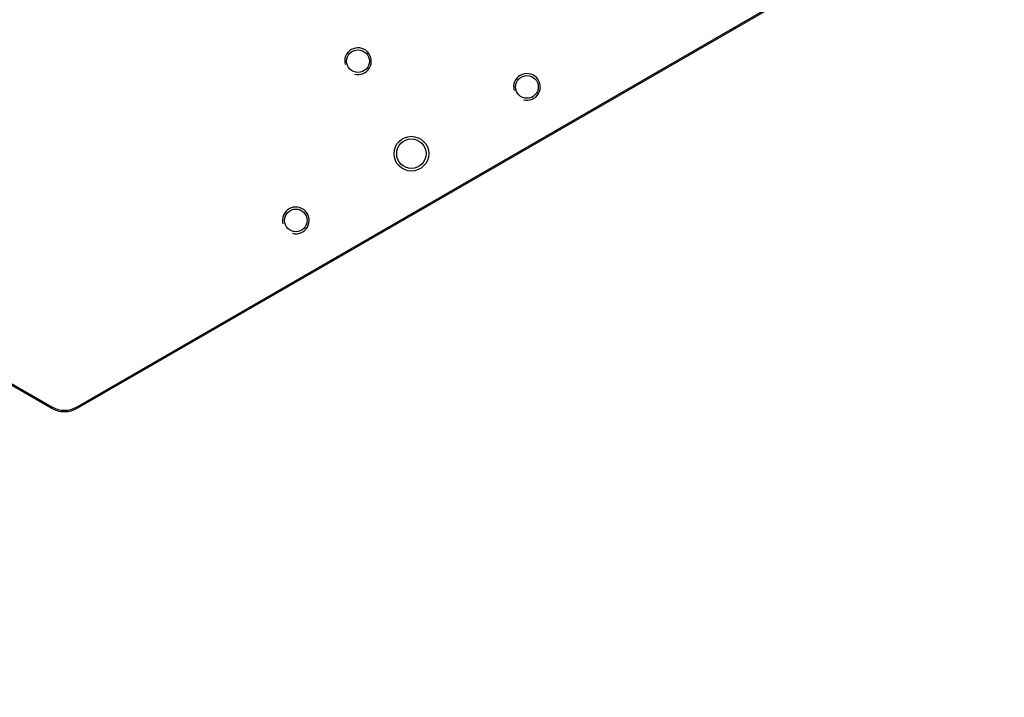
# Model space of a CAD drawing. Header units: millimetres. Extents: x 0 to 7560, y 0 to 5346.
# Tile 18 of 242: x 1726 to 2095, y 508 to 762. Entities that reach past the tile are written whole.
import ezdxf

# ---------------------------------------------------------------- set-up
doc = ezdxf.new("R2010")
doc.units = ezdxf.units.MM
doc.layers.add('M2001303_PBL1239', color=7, linetype='Continuous')
doc.styles.add('ROMANS', font='romans.shx', dxfattribs={"oblique": 10, "bigfont": 'whgtxt.shx'})
doc.dimstyles.new('zeus', dxfattribs={"dimtxt": 30, "dimasz": 25, "dimexe": 1, "dimexo": 1, "dimgap": 10, "dimtad": 1, "dimdsep": 46, "dimtxsty": 'ROMANS', "dimcen": 0, "dimclrd": 1, "dimclre": 1, "dimclrt": 2, "dimazin": 2, "dimtfac": 1, "dimtmove": 0, "dimatfit": 3, "dimfxl": 1, "dimarcsym": 0})

# ---------------------------------------------------------------- blocks, each defined once
blk = doc.blocks.new('*D508')
at = {"color": 1, "lineweight": -2, "ltscale": 0.3, "transparency": 16777216}
for p, q in [((2439.88, 802.3), (2439.88, 827.3)), ((1981.77, 777.3), (2440.88, 777.3)), ((2439.88, 777.3), (2439.88, 767.3)), ((1987.59, 767.3), (2440.88, 767.3)), ((2439.88, 742.3), (2439.88, 193.66))]:
    blk.add_line(p, q, dxfattribs=at)
at = {"color": 1, "ltscale": 0.3, "transparency": 16777216}
for points in [[(2435.71, 802.3), (2444.05, 802.3), (2439.88, 777.3)], [(2435.71, 742.3), (2444.05, 742.3), (2439.88, 767.3)]]:
    blk.add_solid(points, dxfattribs=at)
at = {"layer": 'Defpoints', "color": 0, "ltscale": 0.3, "transparency": 16777216}
for p in [(1980.77, 777.3), (2439.88, 777.3), (1986.59, 767.3)]:
    blk.add_point(p, dxfattribs=at)
at = {"color": 2, "ltscale": 0.3, "transparency": 16777216, "insert": (2414.88, 455.48), "char_height": 30, "attachment_point": 5, "rotation": 90, "style": 'ROMANS'}
blk.add_mtext('공간확보 영역=최소10mm', dxfattribs=at)

msp = doc.modelspace()

# ---------------------------------------------------------------- linework, layer by layer
at = {"layer": 'M2001303_PBL1239', "color": 7}
for p, q in [((1747.437, 617.205), (2017.437, 773.089)), ((1747.687, 616.772), (2017.687, 772.656)), ((1577.917, 709.015), (1737.687, 616.772)), ((1578.167, 709.448), (1737.937, 617.205)), ((1737.937, 617.205), (1737.687, 616.772)), ((1747.437, 617.205), (1747.687, 616.772))]:
    msp.add_line(p, q, dxfattribs=at)
for centre, radius in [((1852.687, 746.676), 4.25), ((1915.988, 737.034), 4.25), ((1872.687, 712.034), 6.5), ((1872.687, 712.034), 5.5), ((1829.386, 687.034), 4.25)]:
    msp.add_circle(centre, radius, dxfattribs=at)
at = {"layer": 'M2001303_PBL1239', "color": 134}
for centre in [(1852.687, 746.676), (1915.988, 737.034), (1829.386, 687.034)]:
    msp.add_arc(centre, 5, 255, 195, dxfattribs=at)
at = {"layer": 'M2001303_PBL1239', "color": 7}
for radius in [10, 9.5]:
    msp.add_arc((1742.687, 625.432), radius, 240, 300, dxfattribs=at)

# ---------------------------------------------------------------- dimensions: what is measured, and where the dimension line sits
at = {"ltscale": 0.3}
dim = msp.add_linear_dim(base=(2439.88, 777.304), p1=(1986.588, 767.304), p2=(1980.771, 777.304), angle=90, text='공간확보 영역=최소<>mm', dimstyle='zeus', dxfattribs=at)
dim.commit()
dim.dimension.update_dxf_attribs({"geometry": '*D508', "text_midpoint": (2439.88, 455.481), "dimtype": 160})

doc.saveas('drawing.dxf')
